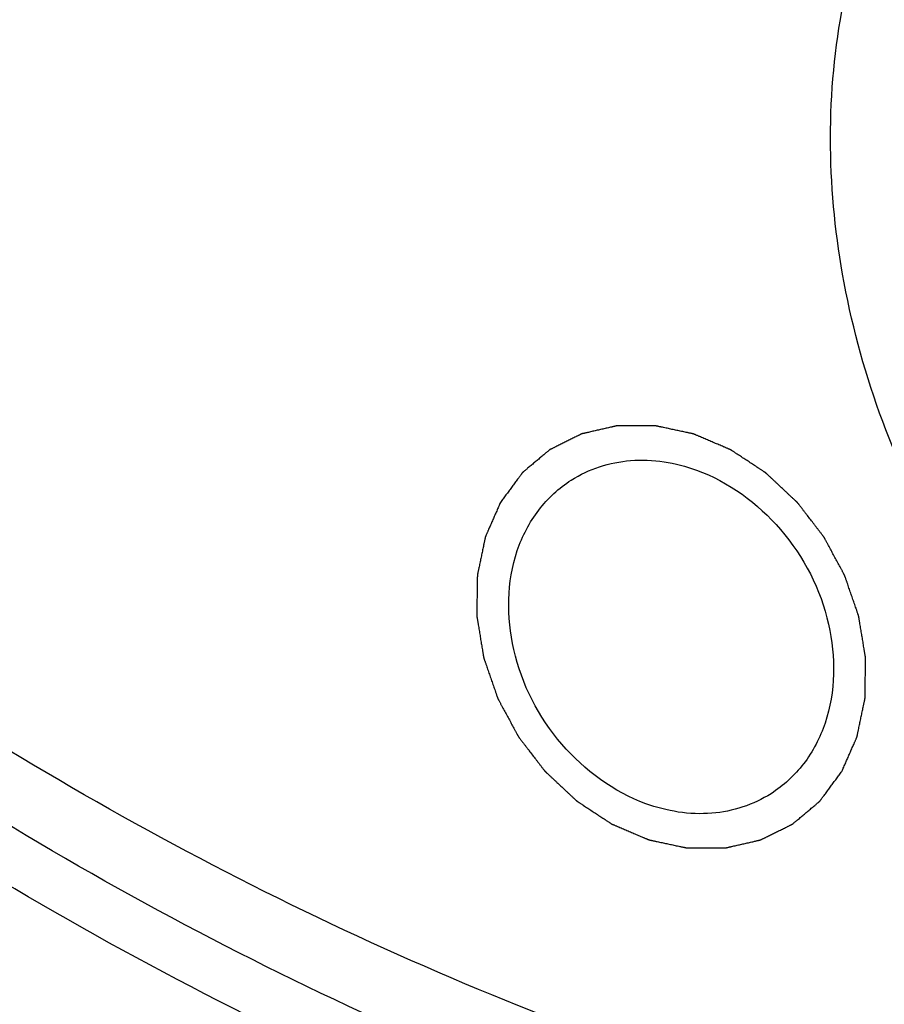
# Model space of a CAD drawing. Header units: millimetres. Extents: x 0 to 420, y 0 to 297.
# Tile 56 of 108: x 143.75 to 149.56, y 24.79 to 31.41. Entities that reach past the tile are written whole.
import ezdxf

# ---------------------------------------------------------------- set-up
doc = ezdxf.new("R2010")
doc.units = ezdxf.units.MM
doc.header["$LTSCALE"] = 23.1
for name, color, linetype in [('030', 7, 'CONTINUOUS'), ('NOS-TELESO', 7, 'CONTINUOUS'), ('PRIR-VYST', 7, 'CONTINUOUS')]:
    doc.layers.add(name, color=color, linetype=linetype)

msp = doc.modelspace()

# ---------------------------------------------------------------- linework, layer by layer
at = {"layer": '030', "color": 7, "linetype": 'Continuous'}
for points, knots in [([(164.05073, 25.43959), (163.26879, 24.92216), (161.60162, 24.02029), (158.8857, 23.12147), (156.00696, 22.69102), (151.98591, 22.75198), (146.85666, 24.06311), (143.15433, 26.21195), (141.42191, 27.52065)], [0, 0, 0, 0, 0.1163173, 0.2336955, 0.3531991, 0.4756664, 0.7306574, 1, 1, 1, 1]), ([(164.25796, 25.12772), (163.46253, 24.59911), (161.76595, 23.67758), (159.00069, 22.75876), (156.06878, 22.31835), (151.97272, 22.37964), (146.74766, 23.71789), (142.97819, 25.91148), (141.21509, 27.24732)], [0, 0, 0, 0, 0.1163082, 0.2336707, 0.3531591, 0.4756174, 0.7306167, 1, 1, 1, 1]), ([(164.77438, 23.85314), (163.91403, 23.31577), (162.08454, 22.38757), (159.12014, 21.49127), (155.99223, 21.10363), (151.64385, 21.2744), (146.13542, 22.81401), (142.18552, 25.21616), (140.34575, 26.66572)], [0, 0, 0, 0, 0.1163771, 0.2339165, 0.3536217, 0.4762577, 0.7312828, 1, 1, 1, 1])]:
    msp.add_open_spline(points, degree=3, knots=knots, dxfattribs=at)
at = {"layer": 'NOS-TELESO', "color": 7, "linetype": 'Continuous'}
for points, knots in [([(138.43144, 23.49535), (136.93395, 24.67523), (134.11679, 27.31291), (130.58136, 31.90499), (127.81805, 37.00579), (125.93274, 42.42363), (124.99727, 47.95519), (125.04324, 52.53488), (125.5905, 56.04363), (126.24178, 58.5498), (127.13166, 60.92904), (128.25189, 63.15852), (129.59194, 65.21641), (131.13908, 67.08254), (132.87842, 68.73845), (134.79305, 70.16778), (136.86419, 71.35639), (139.07145, 72.29265), (141.39311, 72.96753), (143.80636, 73.3747), (146.28766, 73.51054), (148.81293, 73.37409), (151.35783, 72.96703), (153.89785, 72.29366), (156.40901, 71.36049), (159.71021, 69.7712), (162.03509, 68.23423), (163.49606, 67.08314)], [0, 0, 0, 0, 0.0674969, 0.1358969, 0.2043492, 0.2719971, 0.3380787, 0.402026, 0.4331344, 0.4636319, 0.4935394, 0.5229027, 0.5517913, 0.5802971, 0.6085306, 0.6366161, 0.6646856, 0.6928717, 0.7213013, 0.7500887, 0.7793306, 0.8091021, 0.8394549, 0.8704158, 0.9019875, 0.9341498, 1, 1, 1, 1]), ([(138.43144, 23.49535), (139.34145, 22.77835), (141.21968, 21.45029), (144.20377, 19.7921), (147.28914, 18.508), (150.43054, 17.61769), (153.5822, 17.13493), (156.69783, 17.06783), (159.73124, 17.41844), (162.63698, 18.18256), (165.37102, 19.34949), (167.89164, 20.902), (170.16047, 22.81649), (172.1433, 25.06356), (173.81079, 27.60871), (175.13885, 30.41342), (176.10864, 33.43499), (176.50277, 35.53959), (176.63877, 36.61153)], [0, 0, 0, 0, 0.0693181, 0.1373295, 0.2038631, 0.268826, 0.3322145, 0.3941203, 0.4547322, 0.5143293, 0.5732663, 0.6319487, 0.6908026, 0.7502401, 0.810628, 0.8722619, 0.9353489, 1, 1, 1, 1]), ([(164.77454, 23.85253), (164.34698, 23.58047), (163.46592, 23.07357), (162.07944, 22.43253), (160.63444, 21.91358), (159.13885, 21.51954), (157.60055, 21.25246), (155.49117, 21.06622), (152.78233, 21.16268), (149.52325, 21.79192), (146.30064, 22.91986), (143.18288, 24.52099), (141.23571, 25.86821), (140.29782, 26.60718)], [0, 0, 0, 0, 0.0579021, 0.1159555, 0.1743073, 0.2330958, 0.2924475, 0.3524731, 0.4748029, 0.6006976, 0.7303354, 0.8635766, 1, 1, 1, 1]), ([(164.94453, 23.85574), (164.51518, 23.57224), (163.62938, 23.04313), (162.23236, 22.3712), (160.77393, 21.82418), (159.26227, 21.40513), (157.70554, 21.11628), (155.56872, 20.90538), (152.82072, 20.97995), (149.51099, 21.59775), (146.23637, 22.72867), (143.06798, 24.34645), (141.09019, 25.71273), (140.13796, 26.463)], [0, 0, 0, 0, 0.0579418, 0.1160098, 0.1743558, 0.2331232, 0.2924436, 0.3524329, 0.47469, 0.6005402, 0.7301799, 0.8634755, 1, 1, 1, 1])]:
    msp.add_open_spline(points, degree=3, knots=knots, dxfattribs=at)
at = {"layer": 'PRIR-VYST', "color": 7, "linetype": 'Continuous'}
for points, knots in [([(154.4064, 25.0028), (153.82668, 24.9953), (152.61182, 25.25703), (151.03779, 26.29704), (149.83816, 27.83136), (149.17888, 29.64781), (149.15863, 31.50059), (149.8162, 33.13157), (151.09442, 34.25477), (152.18799, 34.50602), (152.72921, 34.51302)], [0, 0, 0, 0, 0.1223019, 0.2538839, 0.3907338, 0.5262685, 0.6545218, 0.7732277, 0.8858205, 1, 1, 1, 1]), ([(149.273, 26.35853), (149.27723, 26.36817), (149.28568, 26.38747), (149.29835, 26.41642), (149.31103, 26.44536), (149.3237, 26.4743), (149.33426, 26.49842), (149.34271, 26.51772), (149.34905, 26.53219), (149.35433, 26.54425), (149.35855, 26.5539), (149.36172, 26.56114), (149.36489, 26.56837), (149.36753, 26.5744), (149.36964, 26.57923), (149.37097, 26.58224), (149.37202, 26.58466), (149.37281, 26.58646), (149.37347, 26.58797), (149.37394, 26.58902), (149.37419, 26.58963), (149.37442, 26.59007), (149.3745, 26.59059), (149.37465, 26.59125), (149.37489, 26.59243), (149.37524, 26.5941), (149.37566, 26.59611), (149.37622, 26.59879), (149.37692, 26.60214), (149.37804, 26.6075), (149.37944, 26.61419), (149.38113, 26.62223), (149.38281, 26.63027), (149.38505, 26.64098), (149.38785, 26.65438), (149.39122, 26.67045), (149.3957, 26.69188), (149.40131, 26.71867), (149.40691, 26.74546), (149.4114, 26.76689), (149.41476, 26.78296), (149.41757, 26.79636), (149.41981, 26.80707), (149.42149, 26.81511), (149.42317, 26.82315), (149.42457, 26.82985), (149.4257, 26.8352), (149.4264, 26.83855), (149.42696, 26.84123), (149.42738, 26.84324), (149.42772, 26.84492), (149.42798, 26.84609), (149.42811, 26.84676), (149.42825, 26.84725), (149.42822, 26.84779), (149.42824, 26.8485), (149.42825, 26.84975), (149.42828, 26.85152), (149.42832, 26.85366), (149.42836, 26.8565), (149.42841, 26.86006), (149.4285, 26.86574), (149.42861, 26.87285), (149.42874, 26.88138), (149.42887, 26.88992), (149.42905, 26.90129), (149.42927, 26.91551), (149.42953, 26.93257), (149.42988, 26.95532), (149.43032, 26.98376), (149.43075, 27.0122), (149.4311, 27.03495), (149.43137, 27.05201), (149.43158, 27.06623), (149.43176, 27.0776), (149.43189, 27.08614), (149.43202, 27.09467), (149.43213, 27.10178), (149.43222, 27.10746), (149.43227, 27.11102), (149.43232, 27.11386), (149.43235, 27.11599), (149.43237, 27.11777), (149.4324, 27.11902), (149.4324, 27.11973), (149.43244, 27.12026), (149.43232, 27.12082), (149.43221, 27.12155), (149.43198, 27.12284), (149.43168, 27.12469), (149.43132, 27.1269), (149.43083, 27.12985), (149.43022, 27.13354), (149.42924, 27.13945), (149.42802, 27.14683), (149.42656, 27.15568), (149.42509, 27.16454), (149.42314, 27.17635), (149.4207, 27.19111), (149.41778, 27.20882), (149.41387, 27.23243), (149.40899, 27.26195), (149.40411, 27.29147), (149.40021, 27.31509), (149.39728, 27.3328), (149.39484, 27.34756), (149.39289, 27.35937), (149.39142, 27.36822), (149.38996, 27.37708), (149.38874, 27.38446), (149.38776, 27.39036), (149.38715, 27.39405), (149.38667, 27.397), (149.3863, 27.39922), (149.38599, 27.40106), (149.38579, 27.40236), (149.38565, 27.40309), (149.3856, 27.40365), (149.38538, 27.40418), (149.38514, 27.40489), (149.3847, 27.40613), (149.38409, 27.40791), (149.38335, 27.41005), (149.38237, 27.41289), (149.38114, 27.41645), (149.37917, 27.42213), (149.37671, 27.42925), (149.37376, 27.43778), (149.37081, 27.44631), (149.36687, 27.45769), (149.36195, 27.47191), (149.35605, 27.48898), (149.34818, 27.51173), (149.33834, 27.54018), (149.32849, 27.56862), (149.32062, 27.59138), (149.31472, 27.60844), (149.3098, 27.62266), (149.30586, 27.63404), (149.30291, 27.64257), (149.29996, 27.65111), (149.2975, 27.65822), (149.29553, 27.66391), (149.2943, 27.66746), (149.29332, 27.67031), (149.29258, 27.67244), (149.29196, 27.67422), (149.29154, 27.67546), (149.29128, 27.67617), (149.29113, 27.67672), (149.29082, 27.67721), (149.29047, 27.67788), (149.28983, 27.67905), (149.28893, 27.68073), (149.28785, 27.68274), (149.2864, 27.68542), (149.28459, 27.68877), (149.2817, 27.69413), (149.27808, 27.70083), (149.27374, 27.70887), (149.2694, 27.71691), (149.26362, 27.72763), (149.25639, 27.74103), (149.24771, 27.75711), (149.23613, 27.77855), (149.22167, 27.80535), (149.2072, 27.83216), (149.19563, 27.8536), (149.18695, 27.86968), (149.17972, 27.88308), (149.17393, 27.8938), (149.16959, 27.90184), (149.16525, 27.90988), (149.16164, 27.91658), (149.15874, 27.92194), (149.15694, 27.92529), (149.15549, 27.92797), (149.15441, 27.92998), (149.1535, 27.93165), (149.15287, 27.93283), (149.1525, 27.93349), (149.15226, 27.93402), (149.15188, 27.93445), (149.15143, 27.93506), (149.15061, 27.93611), (149.14945, 27.93762), (149.14806, 27.93943), (149.14621, 27.94185), (149.14389, 27.94486), (149.14018, 27.94969), (149.13555, 27.95573), (149.12999, 27.96297), (149.12443, 27.97021), (149.11701, 27.97986), (149.10774, 27.99193), (149.09662, 28.00642), (149.08178, 28.02573), (149.06324, 28.04986), (149.04471, 28.074), (149.02987, 28.09331), (149.01875, 28.1078), (149.00948, 28.11986), (149.00206, 28.12952), (148.9965, 28.13676), (148.99094, 28.144), (148.98631, 28.15004), (148.9826, 28.15486), (148.98028, 28.15788), (148.97843, 28.1603), (148.97704, 28.16211), (148.97587, 28.16361), (148.97507, 28.16467), (148.9746, 28.16527), (148.97428, 28.16574), (148.97383, 28.16611), (148.97328, 28.16664), (148.9723, 28.16755), (148.97091, 28.16886), (148.96923, 28.17043), (148.967, 28.17251), (148.96421, 28.17512), (148.95974, 28.1793), (148.95416, 28.18452), (148.94747, 28.19079), (148.94077, 28.19705), (148.93184, 28.20541), (148.92068, 28.21585), (148.90728, 28.22838), (148.88942, 28.24509), (148.8671, 28.26597), (148.84477, 28.28686), (148.82691, 28.30357), (148.81352, 28.3161), (148.80236, 28.32654), (148.79343, 28.33489), (148.78673, 28.34116), (148.78003, 28.34742), (148.77445, 28.35264), (148.76999, 28.35682), (148.7672, 28.35943), (148.76496, 28.36152), (148.76329, 28.36309), (148.76189, 28.36439), (148.76092, 28.36531), (148.76036, 28.36582), (148.75995, 28.36625), (148.75948, 28.36651), (148.75887, 28.36693), (148.7578, 28.36763), (148.75627, 28.36864), (148.75443, 28.36984), (148.75198, 28.37145), (148.74893, 28.37347), (148.74403, 28.37669), (148.73791, 28.38071), (148.73057, 28.38555), (148.72322, 28.39038), (148.71343, 28.39682), (148.70119, 28.40487), (148.68651, 28.41454), (148.66692, 28.42742), (148.64245, 28.44353), (148.61797, 28.45963), (148.59838, 28.47252), (148.5837, 28.48218), (148.57146, 28.49023), (148.56167, 28.49667), (148.55432, 28.50151), (148.54698, 28.50634), (148.54086, 28.51036), (148.53597, 28.51358), (148.53291, 28.5156), (148.53046, 28.51721), (148.52862, 28.51842), (148.52709, 28.51942), (148.52602, 28.52013), (148.52541, 28.52052), (148.52496, 28.52086), (148.52446, 28.52103), (148.52381, 28.52132), (148.52267, 28.5218), (148.52104, 28.5225), (148.51909, 28.52333), (148.51648, 28.52444), (148.51322, 28.52583), (148.50801, 28.52806), (148.50149, 28.53083), (148.49367, 28.53417), (148.48586, 28.5375), (148.47543, 28.54195), (148.4624, 28.5475), (148.44676, 28.55417), (148.42591, 28.56306), (148.39985, 28.57418), (148.37378, 28.58529), (148.35293, 28.59418), (148.33729, 28.60085), (148.32426, 28.60641), (148.31384, 28.61085), (148.30602, 28.61419), (148.2982, 28.61752), (148.29168, 28.6203), (148.28647, 28.62252), (148.28321, 28.62391), (148.28061, 28.62502), (148.27865, 28.62586), (148.27702, 28.62655), (148.27588, 28.62704), (148.27523, 28.62731), (148.27474, 28.62755), (148.27424, 28.62762), (148.27358, 28.62778), (148.27241, 28.62802), (148.27074, 28.62838), (148.26874, 28.6288), (148.26608, 28.62938), (148.26275, 28.63009), (148.25741, 28.63123), (148.25075, 28.63265), (148.24275, 28.63436), (148.23476, 28.63607), (148.22409, 28.63835), (148.21077, 28.6412), (148.19477, 28.64462), (148.17345, 28.64918), (148.14679, 28.65488), (148.12014, 28.66057), (148.09881, 28.66513), (148.08282, 28.66855), (148.06949, 28.6714), (148.05883, 28.67368), (148.05083, 28.67539), (148.04283, 28.6771), (148.03617, 28.67853), (148.03084, 28.67967), (148.02751, 28.68038), (148.02484, 28.68095), (148.02284, 28.68138), (148.02118, 28.68173), (148.02001, 28.68198), (148.01934, 28.68211), (148.01884, 28.68226), (148.01834, 28.68222), (148.01768, 28.68224), (148.01651, 28.68223), (148.01484, 28.68223), (148.01284, 28.68223), (148.01017, 28.68224), (148.00683, 28.68224), (148.00149, 28.68224), (147.99482, 28.68224), (147.98681, 28.68225), (147.97881, 28.68225), (147.96813, 28.68226), (147.95478, 28.68227), (147.93877, 28.68228), (147.91742, 28.68229), (147.89072, 28.68231), (147.86403, 28.68232), (147.84268, 28.68234), (147.82666, 28.68235), (147.81332, 28.68235), (147.80264, 28.68236), (147.79463, 28.68237), (147.78663, 28.68237), (147.77995, 28.68237), (147.77461, 28.68238), (147.77128, 28.68238), (147.76861, 28.68238), (147.76661, 28.68238), (147.76494, 28.68238), (147.76377, 28.68239), (147.76311, 28.68238), (147.76259, 28.68242), (147.76214, 28.68227), (147.76152, 28.68214), (147.76044, 28.68189), (147.75889, 28.68154), (147.75703, 28.68111), (147.75455, 28.68054), (147.75145, 28.67983), (147.7465, 28.6787), (147.7403, 28.67728), (147.73287, 28.67558), (147.72544, 28.67388), (147.71553, 28.67162), (147.70314, 28.66878), (147.68827, 28.66538), (147.66845, 28.66085), (147.64367, 28.65518), (147.6189, 28.64951), (147.59907, 28.64498), (147.58421, 28.64158), (147.57182, 28.63875), (147.56191, 28.63648), (147.55448, 28.63478), (147.54704, 28.63308), (147.54085, 28.63166), (147.53589, 28.63053), (147.5328, 28.62982), (147.53032, 28.62925), (147.52846, 28.62883), (147.52691, 28.62847), (147.52583, 28.62823), (147.52521, 28.62808), (147.52473, 28.62801), (147.52433, 28.62776), (147.52376, 28.6275), (147.52279, 28.627), (147.52138, 28.62632), (147.5197, 28.62548), (147.51747, 28.62438), (147.51467, 28.62299), (147.51019, 28.62077), (147.50459, 28.618), (147.49787, 28.61468), (147.49115, 28.61135), (147.48219, 28.60692), (147.471, 28.60138), (147.45756, 28.59472), (147.43965, 28.58586), (147.41725, 28.57477), (147.39486, 28.56369), (147.37694, 28.55482), (147.36351, 28.54817), (147.35231, 28.54263), (147.34335, 28.53819), (147.33663, 28.53487), (147.32992, 28.53154), (147.32432, 28.52877), (147.31984, 28.52656), (147.31704, 28.52517), (147.3148, 28.52406), (147.31312, 28.52323), (147.31172, 28.52254), (147.31074, 28.52206), (147.31019, 28.52177), (147.30974, 28.5216), (147.30941, 28.52126), (147.30892, 28.52087), (147.30809, 28.52016), (147.30689, 28.51916), (147.30545, 28.51795), (147.30354, 28.51634), (147.30114, 28.51433), (147.29731, 28.51112), (147.29252, 28.5071), (147.28677, 28.50227), (147.28103, 28.49745), (147.27336, 28.49102), (147.26378, 28.48298), (147.25229, 28.47333), (147.23696, 28.46047), (147.2178, 28.44439), (147.19865, 28.42831), (147.18332, 28.41545), (147.17183, 28.4058), (147.16225, 28.39776), (147.15458, 28.39133), (147.14884, 28.3865), (147.14309, 28.38168), (147.1383, 28.37766), (147.13447, 28.37445), (147.13207, 28.37244), (147.13016, 28.37083), (147.12872, 28.36962), (147.12753, 28.36861), (147.12668, 28.36792), (147.12621, 28.3675), (147.12583, 28.36724), (147.12556, 28.36681), (147.12517, 28.3663), (147.1245, 28.36538), (147.12353, 28.36408), (147.12238, 28.36252), (147.12083, 28.36043), (147.11891, 28.35782), (147.11582, 28.35365), (147.11197, 28.34843), (147.10734, 28.34218), (147.10271, 28.33592), (147.09654, 28.32757), (147.08883, 28.31714), (147.07958, 28.30462), (147.06724, 28.28794), (147.05182, 28.26707), (147.03331, 28.24204), (147.0148, 28.217), (146.99629, 28.19197), (146.98395, 28.17528), (146.97778, 28.16694)], [0, 0, 0, 0, 0.0078125, 0.015625, 0.0234375, 0.03125, 0.0390625, 0.0429688, 0.046875, 0.0507812, 0.0527344, 0.0546875, 0.0566406, 0.0585938, 0.0595703, 0.0605469, 0.0610352, 0.0615234, 0.0620117, 0.0622559, 0.0623779, 0.0625, 0.0626221, 0.0627441, 0.0629883, 0.0634766, 0.0639648, 0.0644531, 0.0654297, 0.0664062, 0.0683594, 0.0703125, 0.0722656, 0.0742188, 0.078125, 0.0820312, 0.0859375, 0.09375, 0.1015625, 0.1054688, 0.109375, 0.1132812, 0.1152344, 0.1171875, 0.1191406, 0.1210938, 0.1220703, 0.1230469, 0.1235352, 0.1240234, 0.1245117, 0.1247559, 0.1248779, 0.125, 0.1251221, 0.1252441, 0.1254883, 0.1259766, 0.1264648, 0.1269531, 0.1279297, 0.1289062, 0.1308594, 0.1328125, 0.1347656, 0.1367188, 0.140625, 0.1445312, 0.1484375, 0.15625, 0.1640625, 0.1679688, 0.171875, 0.1757812, 0.1777344, 0.1796875, 0.1816406, 0.1835938, 0.1845703, 0.1855469, 0.1860352, 0.1865234, 0.1870117, 0.1872559, 0.1873779, 0.1875, 0.1876221, 0.1877441, 0.1879883, 0.1884766, 0.1889648, 0.1894531, 0.1904297, 0.1914062, 0.1933594, 0.1953125, 0.1972656, 0.1992188, 0.203125, 0.2070312, 0.2109375, 0.21875, 0.2265625, 0.2304688, 0.234375, 0.2382812, 0.2402344, 0.2421875, 0.2441406, 0.2460938, 0.2470703, 0.2480469, 0.2485352, 0.2490234, 0.2495117, 0.2497559, 0.2498779, 0.25, 0.2501221, 0.2502441, 0.2504883, 0.2509766, 0.2514648, 0.2519531, 0.2529297, 0.2539062, 0.2558594, 0.2578125, 0.2597656, 0.2617188, 0.265625, 0.2695312, 0.2734375, 0.28125, 0.2890625, 0.2929688, 0.296875, 0.3007812, 0.3027344, 0.3046875, 0.3066406, 0.3085938, 0.3095703, 0.3105469, 0.3110352, 0.3115234, 0.3120117, 0.3122559, 0.3123779, 0.3125, 0.3126221, 0.3127441, 0.3129883, 0.3134766, 0.3139648, 0.3144531, 0.3154297, 0.3164062, 0.3183594, 0.3203125, 0.3222656, 0.3242188, 0.328125, 0.3320312, 0.3359375, 0.34375, 0.3515625, 0.3554688, 0.359375, 0.3632812, 0.3652344, 0.3671875, 0.3691406, 0.3710938, 0.3720703, 0.3730469, 0.3735352, 0.3740234, 0.3745117, 0.3747559, 0.3748779, 0.375, 0.3751221, 0.3752441, 0.3754883, 0.3759766, 0.3764648, 0.3769531, 0.3779297, 0.3789062, 0.3808594, 0.3828125, 0.3847656, 0.3867188, 0.390625, 0.3945312, 0.3984375, 0.40625, 0.4140625, 0.4179688, 0.421875, 0.4257812, 0.4277344, 0.4296875, 0.4316406, 0.4335938, 0.4345703, 0.4355469, 0.4360352, 0.4365234, 0.4370117, 0.4372559, 0.4373779, 0.4375, 0.4376221, 0.4377441, 0.4379883, 0.4384766, 0.4389648, 0.4394531, 0.4404297, 0.4414062, 0.4433594, 0.4453125, 0.4472656, 0.4492188, 0.453125, 0.4570312, 0.4609375, 0.46875, 0.4765625, 0.4804688, 0.484375, 0.4882812, 0.4902344, 0.4921875, 0.4941406, 0.4960938, 0.4970703, 0.4980469, 0.4985352, 0.4990234, 0.4995117, 0.4997559, 0.4998779, 0.5, 0.5001221, 0.5002441, 0.5004883, 0.5009766, 0.5014648, 0.5019531, 0.5029297, 0.5039062, 0.5058594, 0.5078125, 0.5097656, 0.5117188, 0.515625, 0.5195312, 0.5234375, 0.53125, 0.5390625, 0.5429688, 0.546875, 0.5507812, 0.5527344, 0.5546875, 0.5566406, 0.5585938, 0.5595703, 0.5605469, 0.5610352, 0.5615234, 0.5620117, 0.5622559, 0.5623779, 0.5625, 0.5626221, 0.5627441, 0.5629883, 0.5634766, 0.5639648, 0.5644531, 0.5654297, 0.5664062, 0.5683594, 0.5703125, 0.5722656, 0.5742188, 0.578125, 0.5820312, 0.5859375, 0.59375, 0.6015625, 0.6054688, 0.609375, 0.6132812, 0.6152344, 0.6171875, 0.6191406, 0.6210938, 0.6220703, 0.6230469, 0.6235352, 0.6240234, 0.6245117, 0.6247559, 0.6248779, 0.625, 0.6251221, 0.6252441, 0.6254883, 0.6259766, 0.6264648, 0.6269531, 0.6279297, 0.6289062, 0.6308594, 0.6328125, 0.6347656, 0.6367188, 0.640625, 0.6445312, 0.6484375, 0.65625, 0.6640625, 0.6679688, 0.671875, 0.6757812, 0.6777344, 0.6796875, 0.6816406, 0.6835938, 0.6845703, 0.6855469, 0.6860352, 0.6865234, 0.6870117, 0.6872559, 0.6873779, 0.6875, 0.6876221, 0.6877441, 0.6879883, 0.6884766, 0.6889648, 0.6894531, 0.6904297, 0.6914062, 0.6933594, 0.6953125, 0.6972656, 0.6992188, 0.703125, 0.7070312, 0.7109375, 0.71875, 0.7265625, 0.7304688, 0.734375, 0.7382812, 0.7402344, 0.7421875, 0.7441406, 0.7460938, 0.7470703, 0.7480469, 0.7485352, 0.7490234, 0.7495117, 0.7497559, 0.7498779, 0.75, 0.7501221, 0.7502441, 0.7504883, 0.7509766, 0.7514648, 0.7519531, 0.7529297, 0.7539062, 0.7558594, 0.7578125, 0.7597656, 0.7617188, 0.765625, 0.7695312, 0.7734375, 0.78125, 0.7890625, 0.7929688, 0.796875, 0.8007812, 0.8027344, 0.8046875, 0.8066406, 0.8085938, 0.8095703, 0.8105469, 0.8110352, 0.8115234, 0.8120117, 0.8122559, 0.8123779, 0.8125, 0.8126221, 0.8127441, 0.8129883, 0.8134766, 0.8139648, 0.8144531, 0.8154297, 0.8164062, 0.8183594, 0.8203125, 0.8222656, 0.8242188, 0.828125, 0.8320312, 0.8359375, 0.84375, 0.8515625, 0.8554688, 0.859375, 0.8632812, 0.8652344, 0.8671875, 0.8691406, 0.8710938, 0.8720703, 0.8730469, 0.8735352, 0.8740234, 0.8745117, 0.8747559, 0.8748779, 0.875, 0.8751221, 0.8752441, 0.8754883, 0.8759766, 0.8764648, 0.8769531, 0.8779297, 0.8789062, 0.8808594, 0.8828125, 0.8847656, 0.8867188, 0.890625, 0.8945312, 0.8984375, 0.90625, 0.9140625, 0.9179688, 0.921875, 0.9257812, 0.9277344, 0.9296875, 0.9316406, 0.9335938, 0.9345703, 0.9355469, 0.9360352, 0.9365234, 0.9370117, 0.9372559, 0.9373779, 0.9375, 0.9376221, 0.9377441, 0.9379883, 0.9384766, 0.9389648, 0.9394531, 0.9404297, 0.9414062, 0.9433594, 0.9453125, 0.9472656, 0.9492188, 0.953125, 0.9570312, 0.9609375, 0.96875, 0.9765625, 0.984375, 0.9921875, 1, 1, 1, 1]), ([(147.45406, 28.31715), (147.57192, 28.39217), (147.85991, 28.48471), (148.15499, 28.43568), (148.2952, 28.38456)], [0, 0, 0, 0, 0.4835128, 1, 1, 1, 1]), ([(148.2952, 28.38456), (148.51193, 28.30555), (148.90852, 28.01309), (149.23503, 27.37984), (149.23039, 26.78499), (149.03221, 26.4024), (148.88038, 26.26156), (148.79673, 26.20832)], [0, 0, 0, 0, 0.2584229, 0.5252188, 0.7736232, 0.888913, 1, 1, 1, 1]), ([(147.95558, 26.1409), (147.73886, 26.21991), (147.34226, 26.51237), (147.01575, 27.14562), (147.0204, 27.74047), (147.21857, 28.12307), (147.37041, 28.2639), (147.45406, 28.31715)], [0, 0, 0, 0, 0.2584229, 0.5252188, 0.7736232, 0.888913, 1, 1, 1, 1]), ([(146.97778, 28.16694), (146.97356, 28.15729), (146.96511, 28.13799), (146.95243, 28.10905), (146.93976, 28.0801), (146.92709, 28.05116), (146.91652, 28.02704), (146.90807, 28.00774), (146.90174, 27.99327), (146.89646, 27.98121), (146.89223, 27.97156), (146.88906, 27.96433), (146.88589, 27.95709), (146.88325, 27.95106), (146.88114, 27.94623), (146.87982, 27.94322), (146.87877, 27.94081), (146.87797, 27.939), (146.87732, 27.93749), (146.87685, 27.93644), (146.87659, 27.93583), (146.87636, 27.9354), (146.87629, 27.93487), (146.87614, 27.93421), (146.8759, 27.93304), (146.87555, 27.93136), (146.87513, 27.92935), (146.87457, 27.92667), (146.87387, 27.92333), (146.87274, 27.91797), (146.87134, 27.91127), (146.86966, 27.90323), (146.86798, 27.8952), (146.86574, 27.88448), (146.86293, 27.87109), (146.85957, 27.85501), (146.85508, 27.83358), (146.84948, 27.80679), (146.84387, 27.78), (146.83939, 27.75857), (146.83602, 27.7425), (146.83322, 27.7291), (146.83098, 27.71839), (146.8293, 27.71035), (146.82761, 27.70231), (146.82621, 27.69562), (146.82509, 27.69026), (146.82439, 27.68691), (146.82383, 27.68423), (146.82341, 27.68222), (146.82306, 27.68055), (146.82281, 27.67938), (146.82268, 27.6787), (146.82254, 27.67821), (146.82257, 27.67767), (146.82254, 27.67696), (146.82253, 27.67571), (146.8225, 27.67394), (146.82247, 27.67181), (146.82243, 27.66896), (146.82237, 27.66541), (146.82228, 27.65972), (146.82217, 27.65261), (146.82204, 27.64408), (146.82191, 27.63555), (146.82174, 27.62417), (146.82152, 27.60995), (146.82126, 27.59289), (146.82091, 27.57014), (146.82047, 27.5417), (146.82003, 27.51327), (146.81968, 27.49052), (146.81942, 27.47345), (146.8192, 27.45923), (146.81903, 27.44786), (146.8189, 27.43933), (146.81877, 27.4308), (146.81866, 27.42369), (146.81857, 27.418), (146.81851, 27.41444), (146.81847, 27.4116), (146.81844, 27.40947), (146.81841, 27.40769), (146.81839, 27.40645), (146.81839, 27.40573), (146.81834, 27.40521), (146.81847, 27.40465), (146.81858, 27.40391), (146.8188, 27.40262), (146.8191, 27.40077), (146.81947, 27.39856), (146.81996, 27.39561), (146.82057, 27.39192), (146.82154, 27.38601), (146.82276, 27.37863), (146.82423, 27.36978), (146.82569, 27.36092), (146.82764, 27.34912), (146.83008, 27.33436), (146.83301, 27.31664), (146.83692, 27.29303), (146.84179, 27.26351), (146.84667, 27.23399), (146.85058, 27.21037), (146.85351, 27.19266), (146.85595, 27.1779), (146.8579, 27.1661), (146.85936, 27.15724), (146.86083, 27.14838), (146.86205, 27.141), (146.86302, 27.1351), (146.86363, 27.13141), (146.86412, 27.12846), (146.86449, 27.12624), (146.86479, 27.1244), (146.865, 27.12311), (146.86513, 27.12237), (146.86519, 27.12181), (146.86541, 27.12129), (146.86564, 27.12057), (146.86608, 27.11933), (146.86669, 27.11755), (146.86743, 27.11542), (146.86842, 27.11257), (146.86965, 27.10902), (146.87161, 27.10333), (146.87407, 27.09622), (146.87703, 27.08768), (146.87998, 27.07915), (146.88391, 27.06777), (146.88883, 27.05355), (146.89474, 27.03649), (146.90261, 27.01373), (146.91245, 26.98529), (146.92229, 26.95684), (146.93016, 26.93409), (146.93607, 26.91702), (146.94099, 26.9028), (146.94492, 26.89142), (146.94788, 26.88289), (146.95083, 26.87435), (146.95329, 26.86724), (146.95526, 26.86155), (146.95649, 26.858), (146.95747, 26.85516), (146.95821, 26.85302), (146.95883, 26.85125), (146.95925, 26.85), (146.95951, 26.84929), (146.95966, 26.84875), (146.95996, 26.84825), (146.96031, 26.84758), (146.96095, 26.84641), (146.96185, 26.84473), (146.96294, 26.84272), (146.96439, 26.84004), (146.96619, 26.83669), (146.96909, 26.83133), (146.9727, 26.82463), (146.97704, 26.81659), (146.98138, 26.80855), (146.98717, 26.79783), (146.9944, 26.78443), (147.00308, 26.76835), (147.01465, 26.74691), (147.02912, 26.72011), (147.04358, 26.69331), (147.05516, 26.67187), (147.06383, 26.65579), (147.07107, 26.64238), (147.07685, 26.63166), (147.08119, 26.62362), (147.08553, 26.61558), (147.08915, 26.60888), (147.09204, 26.60352), (147.09385, 26.60017), (147.0953, 26.59749), (147.09638, 26.59548), (147.09729, 26.59381), (147.09792, 26.59263), (147.09829, 26.59197), (147.09853, 26.59145), (147.09891, 26.59101), (147.09936, 26.5904), (147.10018, 26.58935), (147.10133, 26.58784), (147.10272, 26.58603), (147.10458, 26.58362), (147.10689, 26.5806), (147.1106, 26.57577), (147.11524, 26.56974), (147.1208, 26.5625), (147.12636, 26.55525), (147.13378, 26.5456), (147.14305, 26.53353), (147.15417, 26.51905), (147.169, 26.49974), (147.18754, 26.4756), (147.20608, 26.45146), (147.22091, 26.43215), (147.23204, 26.41767), (147.24131, 26.4056), (147.24872, 26.39594), (147.25428, 26.3887), (147.25985, 26.38146), (147.26448, 26.37543), (147.26819, 26.3706), (147.27051, 26.36758), (147.27236, 26.36517), (147.27375, 26.36336), (147.27491, 26.36185), (147.27572, 26.36079), (147.27619, 26.36019), (147.27651, 26.35972), (147.27696, 26.35935), (147.2775, 26.35882), (147.27849, 26.35791), (147.27988, 26.3566), (147.28155, 26.35504), (147.28379, 26.35295), (147.28658, 26.35034), (147.29104, 26.34616), (147.29662, 26.34094), (147.30332, 26.33467), (147.31002, 26.32841), (147.31895, 26.32006), (147.33011, 26.30961), (147.3435, 26.29708), (147.36136, 26.28037), (147.38369, 26.25949), (147.40601, 26.23861), (147.42387, 26.2219), (147.43727, 26.20937), (147.44843, 26.19892), (147.45736, 26.19057), (147.46406, 26.1843), (147.47075, 26.17804), (147.47634, 26.17282), (147.4808, 26.16864), (147.48359, 26.16603), (147.48582, 26.16394), (147.4875, 26.16237), (147.48889, 26.16107), (147.48987, 26.16015), (147.49043, 26.15964), (147.49083, 26.15922), (147.49131, 26.15895), (147.49192, 26.15853), (147.49299, 26.15784), (147.49452, 26.15683), (147.49635, 26.15562), (147.4988, 26.15401), (147.50186, 26.152), (147.50676, 26.14877), (147.51288, 26.14475), (147.52022, 26.13992), (147.52756, 26.13509), (147.53735, 26.12864), (147.54959, 26.12059), (147.56428, 26.11093), (147.58386, 26.09804), (147.60834, 26.08194), (147.63282, 26.06583), (147.6524, 26.05295), (147.66709, 26.04328), (147.67933, 26.03523), (147.68912, 26.02879), (147.69646, 26.02396), (147.70381, 26.01913), (147.70993, 26.0151), (147.71482, 26.01188), (147.71788, 26.00987), (147.72033, 26.00826), (147.72216, 26.00705), (147.7237, 26.00604), (147.72476, 26.00533), (147.72538, 26.00494), (147.72583, 26.0046), (147.72633, 26.00443), (147.72697, 26.00414), (147.72812, 26.00366), (147.72975, 26.00296), (147.7317, 26.00213), (147.73431, 26.00102), (147.73756, 25.99963), (147.74278, 25.99741), (147.74929, 25.99463), (147.75711, 25.99129), (147.76493, 25.98796), (147.77536, 25.98352), (147.78839, 25.97796), (147.80403, 25.97129), (147.82488, 25.9624), (147.85094, 25.95129), (147.877, 25.94017), (147.89785, 25.93128), (147.91349, 25.92461), (147.92652, 25.91906), (147.93695, 25.91461), (147.94477, 25.91128), (147.95259, 25.90794), (147.9591, 25.90516), (147.96432, 25.90294), (147.96757, 25.90155), (147.97018, 25.90044), (147.97214, 25.89961), (147.97376, 25.89892), (147.9749, 25.89842), (147.97556, 25.89816), (147.97604, 25.89791), (147.97655, 25.89784), (147.97721, 25.89769), (147.97838, 25.89744), (147.98004, 25.89708), (147.98204, 25.89666), (147.98471, 25.89609), (147.98804, 25.89538), (147.99337, 25.89424), (148.00004, 25.89281), (148.00803, 25.8911), (148.01603, 25.88939), (148.02669, 25.88711), (148.04002, 25.88426), (148.05601, 25.88084), (148.07734, 25.87629), (148.10399, 25.87059), (148.13065, 25.86489), (148.15197, 25.86033), (148.16797, 25.85691), (148.1813, 25.85406), (148.19196, 25.85178), (148.19996, 25.85007), (148.20795, 25.84836), (148.21462, 25.84694), (148.21995, 25.8458), (148.22328, 25.84509), (148.22595, 25.84452), (148.22794, 25.84409), (148.22961, 25.84374), (148.23078, 25.84348), (148.23144, 25.84335), (148.23194, 25.8432), (148.23244, 25.84324), (148.23311, 25.84323), (148.23428, 25.84324), (148.23595, 25.84323), (148.23795, 25.84323), (148.24062, 25.84323), (148.24395, 25.84323), (148.24929, 25.84322), (148.25597, 25.84322), (148.26397, 25.84321), (148.27198, 25.84321), (148.28266, 25.8432), (148.296, 25.84319), (148.31202, 25.84318), (148.33337, 25.84317), (148.36006, 25.84316), (148.38675, 25.84314), (148.40811, 25.84313), (148.42412, 25.84312), (148.43747, 25.84311), (148.44815, 25.8431), (148.45615, 25.8431), (148.46416, 25.84309), (148.47083, 25.84309), (148.47617, 25.84309), (148.47951, 25.84308), (148.48218, 25.84308), (148.48418, 25.84308), (148.48585, 25.84308), (148.48702, 25.84307), (148.48768, 25.84309), (148.48819, 25.84305), (148.48864, 25.84319), (148.48927, 25.84332), (148.49035, 25.84358), (148.4919, 25.84393), (148.49376, 25.84435), (148.49624, 25.84492), (148.49933, 25.84563), (148.50429, 25.84676), (148.51048, 25.84818), (148.51792, 25.84988), (148.52535, 25.85158), (148.53526, 25.85385), (148.54765, 25.85668), (148.56251, 25.86008), (148.58234, 25.86461), (148.60711, 25.87028), (148.63189, 25.87595), (148.65171, 25.88048), (148.66658, 25.88388), (148.67897, 25.88672), (148.68888, 25.88898), (148.69631, 25.89068), (148.70374, 25.89238), (148.70994, 25.8938), (148.71489, 25.89494), (148.71799, 25.89564), (148.72047, 25.89621), (148.72233, 25.89663), (148.72387, 25.89699), (148.72496, 25.89723), (148.72558, 25.89739), (148.72606, 25.89746), (148.72646, 25.8977), (148.72702, 25.89797), (148.728, 25.89846), (148.7294, 25.89915), (148.73108, 25.89998), (148.73332, 25.90109), (148.73612, 25.90247), (148.7406, 25.90469), (148.7462, 25.90746), (148.75292, 25.91079), (148.75963, 25.91411), (148.76859, 25.91855), (148.77979, 25.92409), (148.79322, 25.93074), (148.81114, 25.93961), (148.83353, 25.95069), (148.85593, 25.96177), (148.87384, 25.97064), (148.88728, 25.97729), (148.89848, 25.98283), (148.90743, 25.98727), (148.91415, 25.99059), (148.92087, 25.99392), (148.92647, 25.99669), (148.93095, 25.99891), (148.93375, 26.00029), (148.93599, 26.0014), (148.93767, 26.00223), (148.93906, 26.00293), (148.94005, 26.00341), (148.9406, 26.00369), (148.94104, 26.00387), (148.94138, 26.0042), (148.94187, 26.00459), (148.9427, 26.0053), (148.9439, 26.00631), (148.94533, 26.00751), (148.94725, 26.00912), (148.94965, 26.01113), (148.95348, 26.01435), (148.95827, 26.01837), (148.96401, 26.02319), (148.96976, 26.02801), (148.97742, 26.03444), (148.987, 26.04248), (148.9985, 26.05213), (149.01382, 26.06499), (149.03298, 26.08107), (149.05214, 26.09715), (149.06747, 26.11002), (149.07896, 26.11966), (149.08854, 26.1277), (149.0962, 26.13413), (149.10195, 26.13896), (149.1077, 26.14378), (149.11249, 26.1478), (149.11632, 26.15102), (149.11871, 26.15303), (149.12063, 26.15464), (149.12207, 26.15584), (149.12326, 26.15685), (149.1241, 26.15755), (149.12457, 26.15796), (149.12496, 26.15823), (149.12522, 26.15865), (149.12562, 26.15916), (149.12629, 26.16008), (149.12725, 26.16138), (149.12841, 26.16295), (149.12995, 26.16503), (149.13188, 26.16764), (149.13496, 26.17181), (149.13882, 26.17703), (149.14345, 26.18329), (149.14807, 26.18955), (149.15424, 26.19789), (149.16195, 26.20832), (149.17121, 26.22084), (149.18355, 26.23753), (149.19897, 26.25839), (149.21748, 26.28342), (149.23599, 26.30846), (149.25449, 26.33349), (149.26683, 26.35018), (149.273, 26.35853)], [0, 0, 0, 0, 0.0078125, 0.015625, 0.0234375, 0.03125, 0.0390625, 0.0429688, 0.046875, 0.0507812, 0.0527344, 0.0546875, 0.0566406, 0.0585938, 0.0595703, 0.0605469, 0.0610352, 0.0615234, 0.0620117, 0.0622559, 0.0623779, 0.0625, 0.0626221, 0.0627441, 0.0629883, 0.0634766, 0.0639648, 0.0644531, 0.0654297, 0.0664062, 0.0683594, 0.0703125, 0.0722656, 0.0742188, 0.078125, 0.0820312, 0.0859375, 0.09375, 0.1015625, 0.1054688, 0.109375, 0.1132812, 0.1152344, 0.1171875, 0.1191406, 0.1210938, 0.1220703, 0.1230469, 0.1235352, 0.1240234, 0.1245117, 0.1247559, 0.1248779, 0.125, 0.1251221, 0.1252441, 0.1254883, 0.1259766, 0.1264648, 0.1269531, 0.1279297, 0.1289062, 0.1308594, 0.1328125, 0.1347656, 0.1367188, 0.140625, 0.1445312, 0.1484375, 0.15625, 0.1640625, 0.1679688, 0.171875, 0.1757812, 0.1777344, 0.1796875, 0.1816406, 0.1835938, 0.1845703, 0.1855469, 0.1860352, 0.1865234, 0.1870117, 0.1872559, 0.1873779, 0.1875, 0.1876221, 0.1877441, 0.1879883, 0.1884766, 0.1889648, 0.1894531, 0.1904297, 0.1914062, 0.1933594, 0.1953125, 0.1972656, 0.1992188, 0.203125, 0.2070312, 0.2109375, 0.21875, 0.2265625, 0.2304688, 0.234375, 0.2382812, 0.2402344, 0.2421875, 0.2441406, 0.2460938, 0.2470703, 0.2480469, 0.2485352, 0.2490234, 0.2495117, 0.2497559, 0.2498779, 0.25, 0.2501221, 0.2502441, 0.2504883, 0.2509766, 0.2514648, 0.2519531, 0.2529297, 0.2539062, 0.2558594, 0.2578125, 0.2597656, 0.2617188, 0.265625, 0.2695312, 0.2734375, 0.28125, 0.2890625, 0.2929688, 0.296875, 0.3007812, 0.3027344, 0.3046875, 0.3066406, 0.3085938, 0.3095703, 0.3105469, 0.3110352, 0.3115234, 0.3120117, 0.3122559, 0.3123779, 0.3125, 0.3126221, 0.3127441, 0.3129883, 0.3134766, 0.3139648, 0.3144531, 0.3154297, 0.3164062, 0.3183594, 0.3203125, 0.3222656, 0.3242188, 0.328125, 0.3320312, 0.3359375, 0.34375, 0.3515625, 0.3554688, 0.359375, 0.3632812, 0.3652344, 0.3671875, 0.3691406, 0.3710938, 0.3720703, 0.3730469, 0.3735352, 0.3740234, 0.3745117, 0.3747559, 0.3748779, 0.375, 0.3751221, 0.3752441, 0.3754883, 0.3759766, 0.3764648, 0.3769531, 0.3779297, 0.3789062, 0.3808594, 0.3828125, 0.3847656, 0.3867188, 0.390625, 0.3945312, 0.3984375, 0.40625, 0.4140625, 0.4179688, 0.421875, 0.4257812, 0.4277344, 0.4296875, 0.4316406, 0.4335938, 0.4345703, 0.4355469, 0.4360352, 0.4365234, 0.4370117, 0.4372559, 0.4373779, 0.4375, 0.4376221, 0.4377441, 0.4379883, 0.4384766, 0.4389648, 0.4394531, 0.4404297, 0.4414062, 0.4433594, 0.4453125, 0.4472656, 0.4492188, 0.453125, 0.4570312, 0.4609375, 0.46875, 0.4765625, 0.4804688, 0.484375, 0.4882812, 0.4902344, 0.4921875, 0.4941406, 0.4960938, 0.4970703, 0.4980469, 0.4985352, 0.4990234, 0.4995117, 0.4997559, 0.4998779, 0.5, 0.5001221, 0.5002441, 0.5004883, 0.5009766, 0.5014648, 0.5019531, 0.5029297, 0.5039062, 0.5058594, 0.5078125, 0.5097656, 0.5117188, 0.515625, 0.5195312, 0.5234375, 0.53125, 0.5390625, 0.5429688, 0.546875, 0.5507812, 0.5527344, 0.5546875, 0.5566406, 0.5585938, 0.5595703, 0.5605469, 0.5610352, 0.5615234, 0.5620117, 0.5622559, 0.5623779, 0.5625, 0.5626221, 0.5627441, 0.5629883, 0.5634766, 0.5639648, 0.5644531, 0.5654297, 0.5664062, 0.5683594, 0.5703125, 0.5722656, 0.5742188, 0.578125, 0.5820312, 0.5859375, 0.59375, 0.6015625, 0.6054688, 0.609375, 0.6132812, 0.6152344, 0.6171875, 0.6191406, 0.6210938, 0.6220703, 0.6230469, 0.6235352, 0.6240234, 0.6245117, 0.6247559, 0.6248779, 0.625, 0.6251221, 0.6252441, 0.6254883, 0.6259766, 0.6264648, 0.6269531, 0.6279297, 0.6289062, 0.6308594, 0.6328125, 0.6347656, 0.6367188, 0.640625, 0.6445312, 0.6484375, 0.65625, 0.6640625, 0.6679688, 0.671875, 0.6757812, 0.6777344, 0.6796875, 0.6816406, 0.6835938, 0.6845703, 0.6855469, 0.6860352, 0.6865234, 0.6870117, 0.6872559, 0.6873779, 0.6875, 0.6876221, 0.6877441, 0.6879883, 0.6884766, 0.6889648, 0.6894531, 0.6904297, 0.6914062, 0.6933594, 0.6953125, 0.6972656, 0.6992188, 0.703125, 0.7070312, 0.7109375, 0.71875, 0.7265625, 0.7304688, 0.734375, 0.7382812, 0.7402344, 0.7421875, 0.7441406, 0.7460938, 0.7470703, 0.7480469, 0.7485352, 0.7490234, 0.7495117, 0.7497559, 0.7498779, 0.75, 0.7501221, 0.7502441, 0.7504883, 0.7509766, 0.7514648, 0.7519531, 0.7529297, 0.7539062, 0.7558594, 0.7578125, 0.7597656, 0.7617188, 0.765625, 0.7695312, 0.7734375, 0.78125, 0.7890625, 0.7929688, 0.796875, 0.8007812, 0.8027344, 0.8046875, 0.8066406, 0.8085938, 0.8095703, 0.8105469, 0.8110352, 0.8115234, 0.8120117, 0.8122559, 0.8123779, 0.8125, 0.8126221, 0.8127441, 0.8129883, 0.8134766, 0.8139648, 0.8144531, 0.8154297, 0.8164062, 0.8183594, 0.8203125, 0.8222656, 0.8242188, 0.828125, 0.8320312, 0.8359375, 0.84375, 0.8515625, 0.8554688, 0.859375, 0.8632812, 0.8652344, 0.8671875, 0.8691406, 0.8710938, 0.8720703, 0.8730469, 0.8735352, 0.8740234, 0.8745117, 0.8747559, 0.8748779, 0.875, 0.8751221, 0.8752441, 0.8754883, 0.8759766, 0.8764648, 0.8769531, 0.8779297, 0.8789062, 0.8808594, 0.8828125, 0.8847656, 0.8867188, 0.890625, 0.8945312, 0.8984375, 0.90625, 0.9140625, 0.9179688, 0.921875, 0.9257812, 0.9277344, 0.9296875, 0.9316406, 0.9335938, 0.9345703, 0.9355469, 0.9360352, 0.9365234, 0.9370117, 0.9372559, 0.9373779, 0.9375, 0.9376221, 0.9377441, 0.9379883, 0.9384766, 0.9389648, 0.9394531, 0.9404297, 0.9414062, 0.9433594, 0.9453125, 0.9472656, 0.9492188, 0.953125, 0.9570312, 0.9609375, 0.96875, 0.9765625, 0.984375, 0.9921875, 1, 1, 1, 1]), ([(163.37818, 25.77905), (162.61192, 25.29148), (160.98225, 24.4455), (158.33849, 23.61433), (155.54508, 23.23309), (151.65517, 23.33353), (146.71003, 24.63751), (143.14424, 26.72885), (141.47696, 27.99769)], [0, 0, 0, 0, 0.1164861, 0.2340812, 0.3537873, 0.4763813, 0.731281, 1, 1, 1, 1]), ([(148.79673, 26.20832), (148.67886, 26.1333), (148.39088, 26.04076), (148.0958, 26.08978), (147.95558, 26.1409)], [0, 0, 0, 0, 0.4835128, 1, 1, 1, 1])]:
    msp.add_open_spline(points, degree=3, knots=knots, dxfattribs=at)

doc.saveas('drawing.dxf')
